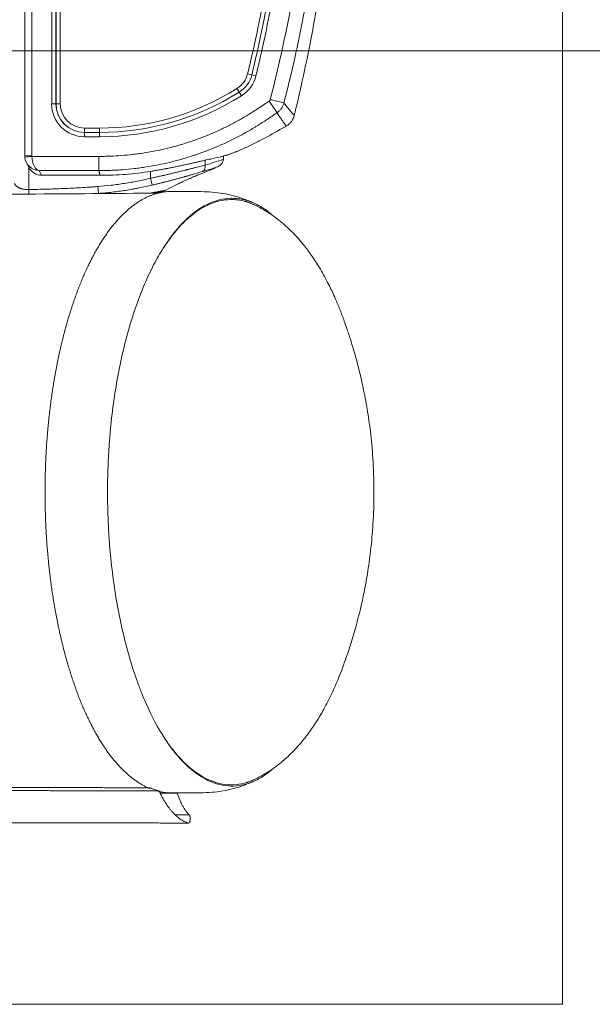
# Model space of a CAD drawing. Header units: millimetres. Extents: x -8 to 594, y 0 to 420.
# Tile 168 of 249: x 287 to 307, y 259 to 294. Entities that reach past the tile are written whole.
import ezdxf

# ---------------------------------------------------------------- set-up
doc = ezdxf.new("R2010")
doc.units = ezdxf.units.MM
doc.layers.add('1', color=7, linetype='Continuous', true_color=0xffffff)
doc.styles.add('Calibri', font='txt')
doc.dimstyles.get("Standard").update_dxf_attribs({"dimtxt": 0.18, "dimasz": 0.18, "dimexe": 0.18, "dimexo": 0.0625, "dimgap": 0.09, "dimtad": 0, "dimtih": 1, "dimtoh": 1, "dimdec": 4, "dimzin": 0, "dimdsep": 46, "dimtxsty": 'Standard', "dimcen": 0.09, "dimadec": 0, "dimazin": 0, "dimtfac": 1, "dimtdec": 4, "dimtofl": 0, "dimtmove": 0, "dimatfit": 3, "dimfxl": 0, "dimtolj": 1, "dimtzin": 0, "dimarcsym": 0})

# ---------------------------------------------------------------- blocks, each defined once
blk = doc.blocks.new('_U9')
at = {"layer": '1', "color": 18, "lineweight": 13}
for p, q in [((283.321, 327.047), (322.594, 327.047)), ((320.594, 327.047), (320.594, 316.693)), ((320.594, 292.749), (320.594, 303.103)), ((283.321, 292.749), (322.594, 292.749))]:
    blk.add_line(p, q, dxfattribs=at)
at = {"layer": '1', "color": 18}
for points in [[(320.594, 327.047), (321.532, 323.547), (319.656, 323.547)], [(320.594, 292.749), (319.656, 296.249), (321.532, 296.249)]]:
    blk.add_solid(points, dxfattribs=at)
at = {"layer": '1', "color": 18, "linetype": 'Continuous', "lineweight": 13, "char_height": 3.5, "attachment_point": 7, "line_spacing_factor": 1.399613, "style": 'Calibri'}
for s, insert in [('\\fCalibri|b0|i0;\\W1.0000;0.7', (317.454, 310.423)), ('\\fCalibri|b0|i0;\\W1.0000;CTRS', (327.605, 310.423)), ('\\fCalibri|b0|i0;\\W1.0000;AFT LIFT POINTS', (317.454, 303.378))]:
    blk.add_mtext(s, dxfattribs=dict(at, insert=insert))

msp = doc.modelspace()

# ---------------------------------------------------------------- linework, layer by layer
at = {"layer": '1', "color": 8, "linetype": 'Continuous', "lineweight": 18}
for p in [(306.399, 360.678), (98.384, 259.306)]:
    msp.add_line(p, (306.399, 259.306), dxfattribs=at)
at = {"layer": '1', "color": 155, "linetype": 'Continuous', "lineweight": 18}
for p, q in [((287.521, 330.727), (287.521, 289.069)), ((289.62, 289.886), (290.143, 289.886)), ((287.521, 289.069), (287.521, 289.069)), ((294.498, 288.943), (294.498, 289.059)), ((287.575, 288.843), (287.666, 288.661)), ((288.115, 288.382), (290.171, 288.382))]:
    msp.add_line(p, q, dxfattribs=at)
at = {"layer": '1', "color": 155, "linetype": 'Continuous', "lineweight": 13}
for p, q in [((287.771, 330.727), (287.771, 289.069)), ((288.469, 290.886), (288.469, 328.91)), ((288.619, 328.91), (288.619, 290.886)), ((288.621, 290.886), (288.621, 328.91)), ((288.771, 328.91), (288.771, 290.886)), ((295.496, 291.91), (295.35, 291.945)), ((295.496, 291.91), (295.642, 291.874)), ((295.055, 291.298), (294.975, 291.425)), ((295.135, 291.171), (295.055, 291.298)), ((288.469, 290.886), (288.619, 290.886)), ((288.619, 290.886), (288.621, 290.886)), ((288.621, 290.886), (288.771, 290.886)), ((296.382, 290.575), (296.104, 290.984)), ((296.625, 290.918), (296.145, 291.041)), ((289.62, 289.736), (289.62, 289.886)), ((289.622, 290.036), (289.622, 289.886)), ((289.622, 290.036), (290.143, 290.036)), ((290.143, 290.036), (290.143, 289.886)), ((290.143, 289.736), (290.143, 289.886)), ((290.143, 289.736), (289.62, 289.736)), ((287.521, 289.069), (287.771, 289.069)), ((287.523, 289.023), (287.772, 289.046)), ((287.772, 289.046), (290.122, 289.046)), ((293.859, 288.91), (293.859, 288.742)), ((287.665, 288.662), (287.665, 287.882)), ((288.032, 288.548), (288.115, 288.382)), ((290.122, 288.548), (288.032, 288.548)), ((291.944, 288.279), (291.944, 288.52)), ((291.944, 288.279), (292.001, 288.038)), ((287.665, 287.882), (287.668, 287.722))]:
    msp.add_line(p, q, dxfattribs=at)
for centre, radius, start, end in [((294.524, 292.145), 0.85, 302.0765, 346.3663), ((294.524, 292.145), 1.15, 302.0765, 346.3663), ((290.143, 299.136), 9.1, 270, 302.0765), ((290.143, 299.136), 9.4, 270, 302.0765)]:
    msp.add_arc(centre, radius, start, end, dxfattribs=at)
at = {"layer": '1', "color": 155, "linetype": 'Continuous', "lineweight": 18}
for centre, radius, start, end in [((294.524, 292.145), 1, 302.0765, 346.3663), ((290.143, 299.136), 9.25, 270, 302.0765)]:
    msp.add_arc(centre, radius, start, end, dxfattribs=at)
at = {"layer": '1', "color": 155, "linetype": 'Continuous', "lineweight": 13}
for centre, major_axis, ratio, start_param, end_param in [((289.62, 290.886), (-1.152, 0), 0.99863, 0, 1.570796), ((289.622, 290.886), (-0.851, 0), 0.99863, 0, 1.570796), ((288.021, 289.068), (0.112, -0.225), 0.995251, 4.247737, 4.338836), ((288.032, 289.046), (0.031, -0.5), 0.518759, 4.680051, 6.163551), ((293.668, 288.742), (-0.069, 0.24), 0.753468, 3.279043, 4.50055)]:
    msp.add_ellipse(centre, major_axis=major_axis, ratio=ratio, start_param=start_param, end_param=end_param, dxfattribs=at)
at = {"layer": '1', "color": 155, "linetype": 'Continuous', "lineweight": 18}
for centre, major_axis, ratio, start_param, end_param in [((289.62, 290.886), (1.002, 0), 0.998219, 3.141593, 4.712389), ((289.622, 290.886), (1.001, 0), 0.99904, 3.141593, 4.712389), ((288.021, 289.068), (0.223, -0.447), 0.999989, 4.247577, 4.338676), ((288.032, 289.046), (0.448, -0.257), 0.952685, 3.729042, 5.212542), ((288.113, 288.884), (0.224, -0.45), 0.995251, 4.712391, 5.822336)]:
    msp.add_ellipse(centre, major_axis=major_axis, ratio=ratio, start_param=start_param, end_param=end_param, dxfattribs=at)
at = {"layer": '1', "color": 155, "linetype": 'Continuous', "lineweight": 13}
for points, knots in [([(295.35, 291.945), (295.402, 292.159), (295.503, 292.589), (295.598, 293.019), (295.737, 293.666), (295.823, 294.099), (295.924, 294.641), (295.944, 294.75), (295.983, 294.967), (296.04, 295.293), (296.094, 295.619), (296.197, 296.273), (296.26, 296.709), (296.324, 297.201), (296.331, 297.256), (296.345, 297.365), (296.365, 297.53), (296.411, 297.913), (296.495, 298.68), (296.554, 299.338), (296.62, 300.217), (296.647, 300.656), (296.679, 301.317), (296.697, 301.757), (296.71, 302.198), (296.714, 302.419)], [0, 0, 0, 0, 0.0625, 0.125, 0.125, 0.25, 0.25, 0.28125, 0.28125, 0.3125, 0.375, 0.375, 0.5, 0.5, 0.515625, 0.515625, 0.53125, 0.5625, 0.625, 0.75, 0.75, 0.875, 0.875, 0.9375, 1, 1, 1, 1]), ([(297.014, 302.412), (297.01, 302.19), (296.997, 301.747), (296.979, 301.303), (296.947, 300.638), (296.919, 300.196), (296.869, 299.531), (296.851, 299.31), (296.812, 298.868), (296.748, 298.206), (296.671, 297.544), (296.606, 297.049), (296.599, 296.994), (296.584, 296.884), (296.562, 296.719), (296.508, 296.335), (296.458, 296.006), (296.355, 295.349), (296.28, 294.912), (296.118, 294.04), (296.031, 293.605), (295.891, 292.955), (295.796, 292.522), (295.694, 292.09), (295.642, 291.874)], [0, 0, 0, 0, 0.0625, 0.125, 0.125, 0.25, 0.25, 0.3125, 0.3125, 0.375, 0.5, 0.5, 0.515625, 0.515625, 0.53125, 0.5625, 0.625, 0.625, 0.75, 0.75, 0.875, 0.875, 0.9375, 1, 1, 1, 1]), ([(296.145, 291.041), (296.265, 291.507), (296.377, 291.974), (296.589, 292.909), (296.688, 293.377), (296.873, 294.316), (296.958, 294.786), (297.116, 295.729), (297.187, 296.201), (297.317, 297.148), (297.375, 297.622), (297.478, 298.572), (297.523, 299.048), (297.598, 300.002), (297.629, 300.48), (297.677, 301.437), (297.694, 301.917), (297.704, 302.398)], [0, 0, 0, 0, 0.125, 0.125, 0.25, 0.25, 0.375, 0.375, 0.5, 0.5, 0.625, 0.625, 0.75, 0.75, 0.875, 0.875, 1, 1, 1, 1]), ([(298.202, 302.387), (298.197, 302.145), (298.19, 301.904), (298.179, 301.601), (298.177, 301.541), (298.172, 301.42), (298.169, 301.359), (298.162, 301.178), (298.156, 301.057), (298.126, 300.453), (298.095, 299.971), (298.019, 299.007), (297.974, 298.525), (297.908, 297.924), (297.888, 297.744), (297.867, 297.563), (297.853, 297.443), (297.846, 297.383), (297.809, 297.083), (297.778, 296.843), (297.679, 296.125), (297.606, 295.647), (297.447, 294.694), (297.36, 294.219), (297.174, 293.271), (297.074, 292.799), (296.86, 291.856), (296.746, 291.386), (296.625, 290.918)], [0, 0, 0, 0, 0.0625, 0.0625, 0.078125, 0.078125, 0.09375, 0.09375, 0.125, 0.125, 0.25, 0.25, 0.375, 0.375, 0.40625, 0.421875, 0.421875, 0.4375, 0.4375, 0.5, 0.5, 0.625, 0.625, 0.75, 0.75, 0.875, 0.875, 1, 1, 1, 1]), ([(290.122, 289.046), (290.126, 289.046), (290.13, 289.046), (290.138, 289.046), (290.142, 289.046), (290.155, 289.046), (290.163, 289.046), (290.188, 289.046), (290.205, 289.046), (290.255, 289.046), (290.288, 289.046), (290.388, 289.048), (290.455, 289.05), (290.654, 289.057), (290.787, 289.064), (291.053, 289.084), (291.185, 289.097), (291.384, 289.12), (291.45, 289.128), (291.582, 289.146), (291.648, 289.156), (291.845, 289.187), (292.108, 289.233), (292.368, 289.29), (292.562, 289.337), (292.627, 289.353), (292.708, 289.374), (292.724, 289.378), (292.756, 289.387), (292.772, 289.391), (292.82, 289.404), (292.853, 289.413), (293.013, 289.458), (293.268, 289.536), (293.644, 289.667), (293.892, 289.765), (294.046, 289.829), (294.092, 289.848), (294.138, 289.868), (294.168, 289.881), (294.184, 289.888), (294.26, 289.921), (294.321, 289.949), (294.502, 290.033), (294.621, 290.092), (294.858, 290.213), (294.975, 290.276), (295.149, 290.375), (295.207, 290.408), (295.293, 290.459), (295.321, 290.476), (295.379, 290.511), (295.407, 290.528), (295.549, 290.616), (295.661, 290.688), (295.883, 290.834), (295.994, 290.909), (296.104, 290.984)], [0, 0, 0, 0, 0.001953, 0.001953, 0.003906, 0.003906, 0.007813, 0.007813, 0.015625, 0.015625, 0.03125, 0.03125, 0.0625, 0.0625, 0.125, 0.125, 0.1875, 0.1875, 0.21875, 0.21875, 0.25, 0.25, 0.3125, 0.375, 0.375, 0.40625, 0.40625, 0.414062, 0.414062, 0.421875, 0.421875, 0.4375, 0.4375, 0.5, 0.5625, 0.625, 0.625, 0.640625, 0.648438, 0.648438, 0.65625, 0.65625, 0.6875, 0.6875, 0.75, 0.75, 0.8125, 0.8125, 0.84375, 0.84375, 0.859375, 0.859375, 0.875, 0.875, 0.9375, 0.9375, 1, 1, 1, 1]), ([(296.104, 290.984), (296.109, 290.987), (296.119, 290.995), (296.126, 291.004), (296.133, 291.014), (296.136, 291.019), (296.141, 291.03), (296.143, 291.035), (296.145, 291.041)], [0, 0, 0, 0, 0.25, 0.5, 0.5, 0.75, 0.75, 1, 1, 1, 1]), ([(296.625, 290.918), (296.621, 290.9), (296.615, 290.883), (296.603, 290.85), (296.589, 290.817), (296.573, 290.785), (296.559, 290.762), (296.554, 290.755), (296.547, 290.743), (296.545, 290.739), (296.539, 290.732), (296.537, 290.728), (296.524, 290.71), (296.513, 290.696), (296.489, 290.669), (296.465, 290.643), (296.439, 290.619), (296.411, 290.596), (296.396, 290.585), (296.382, 290.575)], [0, 0, 0, 0, 0.125, 0.125, 0.25, 0.375, 0.375, 0.4375, 0.4375, 0.46875, 0.46875, 0.5, 0.5, 0.625, 0.625, 0.75, 0.875, 0.875, 1, 1, 1, 1]), ([(296.625, 290.918), (296.654, 290.879), (296.684, 290.841), (296.743, 290.766), (296.773, 290.73), (296.833, 290.658), (296.863, 290.623), (296.924, 290.553), (296.955, 290.519), (296.985, 290.485)], [0, 0, 0, 0, 0.25, 0.25, 0.5, 0.5, 0.75, 0.75, 1, 1, 1, 1]), ([(296.382, 290.575), (296.266, 290.497), (296.151, 290.419), (295.918, 290.265), (295.801, 290.19), (295.653, 290.098), (295.623, 290.08), (295.563, 290.044), (295.533, 290.026), (295.443, 289.973), (295.383, 289.938), (295.201, 289.835), (295.079, 289.769), (294.893, 289.673), (294.83, 289.642), (294.736, 289.596), (294.705, 289.581), (294.642, 289.551), (294.547, 289.507), (294.452, 289.464), (294.356, 289.421), (294.324, 289.408), (294.26, 289.38), (294.228, 289.367), (294.067, 289.3), (293.938, 289.249), (293.742, 289.176), (293.676, 289.153), (293.578, 289.118), (293.545, 289.107), (293.479, 289.085), (293.445, 289.074), (293.28, 289.02), (293.146, 288.979), (292.979, 288.932), (292.945, 288.923), (292.878, 288.904), (292.844, 288.895), (292.743, 288.869), (292.675, 288.852), (292.472, 288.803), (292.199, 288.744), (291.925, 288.695), (291.753, 288.668), (291.719, 288.663), (291.65, 288.653), (291.615, 288.648), (291.512, 288.634), (291.442, 288.625), (291.235, 288.601), (291.096, 288.588), (290.888, 288.572), (290.818, 288.568), (290.714, 288.562), (290.679, 288.56), (290.609, 288.557), (290.575, 288.556), (290.47, 288.552), (290.4, 288.55), (290.296, 288.548), (290.261, 288.548), (290.209, 288.548), (290.191, 288.548), (290.169, 288.548), (290.165, 288.548), (290.156, 288.548), (290.152, 288.548), (290.145, 288.548), (290.143, 288.548), (290.139, 288.548), (290.132, 288.548), (290.126, 288.548), (290.122, 288.548)], [0, 0, 0, 0, 0.0625, 0.0625, 0.125, 0.125, 0.140625, 0.140625, 0.15625, 0.15625, 0.1875, 0.1875, 0.25, 0.25, 0.28125, 0.28125, 0.296875, 0.296875, 0.3125, 0.34375, 0.34375, 0.359375, 0.359375, 0.375, 0.375, 0.4375, 0.4375, 0.46875, 0.46875, 0.484375, 0.484375, 0.5, 0.5, 0.5625, 0.5625, 0.578125, 0.578125, 0.59375, 0.59375, 0.625, 0.625, 0.6875, 0.75, 0.75, 0.765625, 0.765625, 0.78125, 0.78125, 0.8125, 0.8125, 0.875, 0.875, 0.90625, 0.90625, 0.921875, 0.921875, 0.9375, 0.9375, 0.96875, 0.96875, 0.984375, 0.984375, 0.992188, 0.992188, 0.994141, 0.994141, 0.996094, 0.996094, 0.99707, 0.99707, 0.998047, 1, 1, 1, 1]), ([(296.706, 290.112), (296.678, 290.148), (296.65, 290.185), (296.595, 290.259), (296.568, 290.297), (296.514, 290.374), (296.487, 290.413), (296.434, 290.493), (296.408, 290.534), (296.382, 290.575)], [0, 0, 0, 0, 0.25, 0.25, 0.5, 0.5, 0.75, 0.75, 1, 1, 1, 1]), ([(290.122, 288.548), (290.122, 288.559), (290.122, 288.617), (290.122, 288.799), (290.122, 288.922), (290.122, 289.046)], [0, 0, 0, 0, 0.5, 0.5, 1, 1, 1, 1]), ([(291.944, 288.279), (291.99, 288.289), (292.081, 288.308), (292.218, 288.338), (292.308, 288.358), (292.364, 288.371), (292.381, 288.375), (292.398, 288.378), (292.409, 288.381), (292.415, 288.382), (292.443, 288.389), (292.465, 288.394), (292.532, 288.409), (292.62, 288.429), (292.749, 288.46), (292.876, 288.491), (292.959, 288.511), (293.041, 288.531), (293.081, 288.541), (293.141, 288.557), (293.161, 288.562), (293.186, 288.568), (293.191, 288.569), (293.201, 288.572), (293.206, 288.573), (293.221, 288.577), (293.23, 288.579), (293.279, 288.592), (293.356, 288.611), (293.466, 288.64), (293.571, 288.667), (293.639, 288.685), (293.704, 288.702), (293.736, 288.711), (293.799, 288.727), (293.83, 288.735), (293.859, 288.742)], [0, 0, 0, 0, 0.0625, 0.125, 0.1875, 0.1875, 0.203125, 0.210938, 0.210938, 0.21875, 0.21875, 0.25, 0.25, 0.3125, 0.375, 0.4375, 0.5, 0.5, 0.5625, 0.5625, 0.59375, 0.59375, 0.601562, 0.601562, 0.609375, 0.609375, 0.625, 0.625, 0.6875, 0.75, 0.8125, 0.875, 0.875, 0.9375, 0.9375, 1, 1, 1, 1]), ([(293.859, 288.742), (293.966, 288.773), (294.073, 288.805), (294.286, 288.872), (294.392, 288.907), (294.498, 288.943)], [0, 0, 0, 0, 0.5, 0.5, 1, 1, 1, 1]), ([(293.761, 288.511), (293.733, 288.504), (293.705, 288.495), (293.647, 288.479), (293.617, 288.47), (293.557, 288.452), (293.494, 288.434), (293.397, 288.406), (293.296, 288.376), (293.225, 288.356), (293.18, 288.343), (293.171, 288.341), (293.153, 288.336), (293.144, 288.333), (293.117, 288.325), (293.099, 288.32), (293.043, 288.305), (293.006, 288.294), (292.931, 288.274), (292.855, 288.253), (292.739, 288.222), (292.62, 288.191), (292.539, 288.17), (292.478, 288.154), (292.458, 288.149), (292.432, 288.143), (292.427, 288.141), (292.417, 288.139), (292.402, 288.135), (292.386, 288.131), (292.335, 288.118), (292.252, 288.098), (292.127, 288.068), (292.043, 288.048), (292.001, 288.038)], [0, 0, 0, 0, 0.0625, 0.0625, 0.125, 0.125, 0.1875, 0.25, 0.3125, 0.375, 0.375, 0.390625, 0.390625, 0.40625, 0.40625, 0.4375, 0.4375, 0.5, 0.5, 0.5625, 0.625, 0.6875, 0.75, 0.75, 0.78125, 0.78125, 0.789063, 0.789063, 0.796875, 0.8125, 0.8125, 0.875, 0.9375, 1, 1, 1, 1]), ([(294.282, 288.673), (294.195, 288.645), (294.108, 288.617), (293.935, 288.563), (293.848, 288.536), (293.761, 288.511)], [0, 0, 0, 0, 0.5, 0.5, 1, 1, 1, 1]), ([(287.168, 288.09), (287.17, 288.083), (287.175, 288.07), (287.182, 288.056), (287.19, 288.042), (287.195, 288.036), (287.203, 288.026), (287.205, 288.023), (287.211, 288.016), (287.215, 288.013), (287.224, 288.003), (287.231, 287.997), (287.247, 287.985), (287.255, 287.979), (287.273, 287.968), (287.282, 287.962), (287.293, 287.956), (287.295, 287.956), (287.297, 287.954), (287.301, 287.952), (287.31, 287.948), (287.318, 287.944), (287.335, 287.937), (287.346, 287.932), (287.37, 287.923), (287.383, 287.919), (287.402, 287.913), (287.409, 287.911), (287.419, 287.909), (287.422, 287.908), (287.429, 287.906), (287.433, 287.905), (287.45, 287.901), (287.479, 287.895), (287.508, 287.891), (287.538, 287.887), (287.554, 287.886), (287.573, 287.884), (287.579, 287.884), (287.585, 287.883), (287.589, 287.883), (287.591, 287.883), (287.601, 287.883), (287.609, 287.882), (287.633, 287.882), (287.649, 287.882), (287.665, 287.882)], [0, 0, 0, 0, 0.0625, 0.125, 0.125, 0.1875, 0.1875, 0.21875, 0.21875, 0.25, 0.25, 0.3125, 0.3125, 0.375, 0.375, 0.4375, 0.4375, 0.445312, 0.445312, 0.453125, 0.46875, 0.5, 0.5, 0.5625, 0.5625, 0.625, 0.625, 0.65625, 0.65625, 0.671875, 0.671875, 0.6875, 0.6875, 0.75, 0.8125, 0.8125, 0.875, 0.875, 0.890625, 0.898437, 0.898437, 0.90625, 0.90625, 0.9375, 0.9375, 1, 1, 1, 1]), ([(290.091, 287.987), (290.247, 287.999), (290.403, 288.015), (290.714, 288.052), (291.024, 288.094), (291.332, 288.149), (291.639, 288.209), (291.792, 288.243), (291.944, 288.279)], [0, 0, 0, 0, 0.25, 0.25, 0.5, 0.75, 0.75, 1, 1, 1, 1]), ([(292.001, 288.038), (291.846, 288.001), (291.69, 287.967), (291.513, 287.933), (291.494, 287.929), (291.454, 287.922), (291.395, 287.911), (291.258, 287.886), (291.14, 287.866), (290.903, 287.83), (290.587, 287.787), (290.269, 287.757), (290.11, 287.745)], [0, 0, 0, 0, 0.25, 0.25, 0.28125, 0.28125, 0.3125, 0.375, 0.5, 0.5, 0.75, 1, 1, 1, 1]), ([(287.665, 287.882), (287.867, 287.885), (288.07, 287.89), (288.373, 287.898), (288.474, 287.901), (288.677, 287.908), (288.778, 287.912), (289.081, 287.924), (289.283, 287.934), (289.586, 287.952), (289.687, 287.958), (289.838, 287.969), (289.889, 287.972), (289.965, 287.978), (289.99, 287.98), (290.04, 287.983), (290.066, 287.985), (290.091, 287.987)], [0, 0, 0, 0, 0.25, 0.25, 0.375, 0.375, 0.5, 0.5, 0.75, 0.75, 0.875, 0.875, 0.9375, 0.9375, 0.96875, 0.96875, 1, 1, 1, 1]), ([(290.091, 287.987), (290.095, 287.932), (290.1, 287.876), (290.106, 287.789), (290.109, 287.758), (290.11, 287.745)], [0, 0, 0, 0, 0.5, 0.5, 1, 1, 1, 1]), ([(291.883, 287.754), (291.894, 287.757), (291.905, 287.758), (291.954, 287.767), (291.989, 287.773), (292.057, 287.784), (292.09, 287.79), (292.152, 287.8), (292.183, 287.805), (292.227, 287.812), (292.241, 287.815), (292.269, 287.82), (292.283, 287.822), (292.304, 287.825), (292.311, 287.826), (292.325, 287.829), (292.331, 287.83), (292.352, 287.833), (292.365, 287.835), (292.404, 287.842), (292.43, 287.846), (292.455, 287.85)], [0, 0, 0, 0, 0.047506, 0.047506, 0.206255, 0.206255, 0.365004, 0.365004, 0.523753, 0.523753, 0.603127, 0.603127, 0.682502, 0.682502, 0.722189, 0.722189, 0.761876, 0.761876, 0.841251, 0.841251, 1, 1, 1, 1]), ([(292.393, 287.811), (292.37, 287.808), (292.347, 287.804), (292.31, 287.799), (292.298, 287.798), (292.279, 287.795), (292.273, 287.794), (292.26, 287.792), (292.254, 287.791), (292.234, 287.789), (292.221, 287.787), (292.195, 287.783), (292.181, 287.781), (292.14, 287.775), (292.112, 287.771), (292.057, 287.763), (292.031, 287.759), (292.003, 287.755)], [0, 0, 0, 0, 0.205444, 0.205444, 0.308166, 0.308166, 0.359527, 0.359527, 0.410889, 0.410889, 0.513611, 0.513611, 0.616333, 0.616333, 0.821777, 0.821777, 1, 1, 1, 1])]:
    msp.add_open_spline(points, degree=3, knots=knots, dxfattribs=at)
at = {"layer": '1', "color": 155, "linetype": 'Continuous', "lineweight": 18}
for points, degree, knots in [([(295.496, 291.91), (295.548, 292.125), (295.649, 292.555), (295.745, 292.987), (295.884, 293.635), (295.97, 294.069), (296.132, 294.938), (296.207, 295.373), (296.31, 296.029), (296.36, 296.356), (296.414, 296.74), (296.436, 296.904), (296.45, 297.014), (296.458, 297.069), (296.522, 297.562), (296.573, 298.002), (296.641, 298.662), (296.662, 298.882), (296.702, 299.323), (296.72, 299.543), (296.77, 300.205), (296.797, 300.647), (296.829, 301.31), (296.847, 301.752), (296.86, 302.194), (296.864, 302.416)], 3, [0, 0, 0, 0, 0.0625, 0.125, 0.125, 0.25, 0.25, 0.375, 0.375, 0.4375, 0.46875, 0.484375, 0.484375, 0.5, 0.5, 0.625, 0.625, 0.6875, 0.6875, 0.75, 0.75, 0.875, 0.875, 0.9375, 1, 1, 1, 1]), ([(297.064, 290.808), (297.177, 291.283), (297.284, 291.758), (297.485, 292.712), (297.579, 293.19), (297.755, 294.148), (297.836, 294.629), (297.949, 295.351), (297.985, 295.592), (298.036, 295.954), (298.061, 296.135), (298.086, 296.316), (298.102, 296.437), (298.109, 296.498), (298.179, 297.042), (298.235, 297.526), (298.334, 298.496), (298.376, 298.981), (298.449, 299.953), (298.508, 300.925), (298.542, 301.9), (298.552, 302.387)], 3, [0, 0, 0, 0, 0.125, 0.125, 0.25, 0.25, 0.375, 0.375, 0.4375, 0.4375, 0.46875, 0.484375, 0.484375, 0.5, 0.5, 0.625, 0.625, 0.75, 0.75, 0.875, 1, 1, 1, 1]), ([(297.064, 290.808), (297.051, 290.754), (297.038, 290.701), (297.012, 290.593), (296.999, 290.539), (296.985, 290.485)], 3, [0, 0, 0, 0, 0.5, 0.5, 1, 1, 1, 1]), ([(296.706, 290.112), (296.724, 290.122), (296.74, 290.133), (296.773, 290.157), (296.788, 290.169), (296.818, 290.195), (296.832, 290.209), (296.849, 290.228), (296.852, 290.231), (296.859, 290.239), (296.862, 290.243), (296.872, 290.254), (296.878, 290.262), (296.896, 290.286), (296.918, 290.319), (296.937, 290.354), (296.949, 290.381), (296.953, 290.39), (296.958, 290.402), (296.959, 290.404), (296.961, 290.409), (296.964, 290.416), (296.966, 290.423), (296.975, 290.447), (296.981, 290.466), (296.985, 290.485)], 3, [0, 0, 0, 0, 0.125, 0.125, 0.25, 0.25, 0.375, 0.375, 0.40625, 0.40625, 0.4375, 0.4375, 0.5, 0.5, 0.625, 0.75, 0.75, 0.8125, 0.8125, 0.828125, 0.828125, 0.84375, 0.875, 0.875, 1, 1, 1, 1]), ([(295.249, 289.341), (295.312, 289.369), (295.374, 289.398), (295.498, 289.458), (295.56, 289.488), (295.683, 289.549), (295.744, 289.58), (295.836, 289.627), (295.866, 289.643), (295.927, 289.675), (295.957, 289.691), (296.018, 289.724), (296.048, 289.74), (296.109, 289.773), (296.139, 289.79), (296.229, 289.839), (296.289, 289.873), (296.468, 289.975), (296.587, 290.043), (296.706, 290.112)], 3, [0, 0, 0, 0, 0.125, 0.125, 0.25, 0.25, 0.375, 0.375, 0.4375, 0.4375, 0.5, 0.5, 0.5625, 0.5625, 0.625, 0.625, 0.75, 0.75, 1, 1, 1, 1]), ([(294.395, 289.03), (294.407, 289.033), (294.42, 289.036), (294.446, 289.042), (294.459, 289.046), (294.5, 289.057), (294.528, 289.065), (294.572, 289.078), (294.587, 289.083), (294.61, 289.09), (294.622, 289.093), (294.634, 289.097), (294.641, 289.1), (294.645, 289.101), (294.665, 289.107), (294.681, 289.113), (294.714, 289.124), (294.73, 289.129), (294.78, 289.147), (294.813, 289.159), (294.864, 289.178), (294.881, 289.185), (294.907, 289.195), (294.92, 289.2), (294.934, 289.205), (294.942, 289.208), (294.947, 289.21), (294.986, 289.226), (295.021, 289.24), (295.091, 289.27), (295.126, 289.285), (295.161, 289.301)], 3, [0, 0, 0, 0, 0.0625, 0.0625, 0.125, 0.125, 0.25, 0.25, 0.3125, 0.3125, 0.34375, 0.359375, 0.359375, 0.375, 0.375, 0.4375, 0.4375, 0.5, 0.5, 0.625, 0.625, 0.6875, 0.6875, 0.71875, 0.734375, 0.734375, 0.75, 0.75, 0.875, 0.875, 1, 1, 1, 1]), ([(294.051, 288.952), (294.018, 288.946), (293.985, 288.938), (293.916, 288.923), (293.881, 288.915), (293.808, 288.899), (293.735, 288.882), (293.619, 288.856), (293.538, 288.837), (293.456, 288.819), (293.414, 288.809), (293.36, 288.797), (293.349, 288.795), (293.328, 288.79), (293.295, 288.782), (293.262, 288.775), (293.196, 288.76), (293.152, 288.751), (293.062, 288.731), (293.016, 288.721), (292.924, 288.702), (292.831, 288.682), (292.736, 288.663), (292.64, 288.644), (292.592, 288.634), (292.531, 288.623), (292.512, 288.619), (292.494, 288.616), (292.482, 288.613), (292.475, 288.612), (292.444, 288.606), (292.42, 288.602), (292.345, 288.588), (292.246, 288.57), (292.096, 288.544), (291.995, 288.528), (291.944, 288.52)], 3, [0, 0, 0, 0, 0.0625, 0.0625, 0.125, 0.125, 0.1875, 0.25, 0.3125, 0.3125, 0.375, 0.375, 0.390625, 0.390625, 0.40625, 0.4375, 0.4375, 0.5, 0.5, 0.5625, 0.5625, 0.625, 0.6875, 0.6875, 0.75, 0.75, 0.765625, 0.773438, 0.773438, 0.78125, 0.78125, 0.8125, 0.8125, 0.875, 0.9375, 1, 1, 1, 1]), ([(294.282, 288.673), (294.295, 288.679), (294.32, 288.691), (294.354, 288.713), (294.384, 288.734), (294.408, 288.756), (294.438, 288.787), (294.469, 288.83), (294.493, 288.887), (294.497, 288.925), (294.498, 288.943)], 3, [0, 0, 0, 0, 0.120342, 0.230411, 0.330267, 0.419984, 0.499658, 0.685821, 0.851484, 1, 1, 1, 1]), ([(291.944, 288.52), (291.797, 288.497), (291.65, 288.476), (291.356, 288.441), (291.208, 288.427), (290.913, 288.404), (290.765, 288.395), (290.542, 288.387), (290.468, 288.385), (290.357, 288.383), (290.32, 288.383), (290.264, 288.382), (290.245, 288.382), (290.218, 288.382), (290.208, 288.382), (290.19, 288.382), (290.18, 288.382), (290.171, 288.382)], 3, [0, 0, 0, 0, 0.25, 0.25, 0.5, 0.5, 0.75, 0.75, 0.875, 0.875, 0.9375, 0.9375, 0.96875, 0.96875, 0.984375, 0.984375, 1, 1, 1, 1]), ([(293.52, 288.358), (293.533, 288.364), (293.559, 288.375), (293.585, 288.386), (293.598, 288.392)], 3, [0, 0, 0, 0, 0.498039, 1, 1, 1, 1]), ([(293.598, 288.392), (293.713, 288.437), (293.943, 288.528), (294.169, 288.625), (294.282, 288.673)], 3, [0, 0, 0, 0, 0.502737, 1, 1, 1, 1]), ([(292.798, 288.024), (292.814, 288.032), (292.853, 288.052), (292.893, 288.072), (292.917, 288.084)], 3, [0, 0, 0, 0, 0.400002, 1, 1, 1, 1]), ([(292.917, 288.084), (292.926, 288.089), (292.942, 288.097), (292.96, 288.106), (292.968, 288.11)], 3, [0, 0, 0, 0, 0.525974, 1, 1, 1, 1]), ([(292.968, 288.11), (292.985, 288.118), (293.019, 288.134), (293.075, 288.161), (293.144, 288.193), (293.228, 288.23), (293.296, 288.26), (293.33, 288.275)], 3, [0, 0, 0, 0, 0.163809, 0.330178, 0.49963, 0.74933, 1, 1, 1, 1]), ([(293.33, 288.275), (293.359, 288.288), (293.418, 288.314), (293.48, 288.341), (293.511, 288.354)], 3, [0, 0, 0, 0, 0.501463, 1, 1, 1, 1]), ([(292.211, 287.756), (290.679, 287.744), (287.734, 287.724), (284.789, 287.705), (283.375, 287.696)], 3, [0, 0, 0, 0, 0.520192, 1, 1, 1, 1]), ([(288.235, 277.269), (288.235, 277.314), (288.235, 277.359), (288.235, 277.449), (288.236, 277.494), (288.237, 277.629), (288.239, 277.719), (288.243, 277.899), (288.245, 277.989), (288.251, 278.169), (288.258, 278.348), (288.267, 278.527), (288.273, 278.639), (288.274, 278.661), (288.276, 278.706), (288.278, 278.728), (288.282, 278.795), (288.285, 278.839), (288.293, 278.973), (288.3, 279.061), (288.31, 279.194), (288.313, 279.238), (288.321, 279.327), (288.324, 279.371), (288.332, 279.459), (288.336, 279.503), (288.344, 279.59), (288.348, 279.634), (288.361, 279.765), (288.38, 279.939), (288.4, 280.112), (288.413, 280.22), (288.416, 280.241), (288.421, 280.284), (288.424, 280.306), (288.432, 280.37), (288.437, 280.413), (288.455, 280.541), (288.466, 280.626), (288.485, 280.752), (288.491, 280.795), (288.504, 280.879), (288.51, 280.921), (288.524, 281.004), (288.53, 281.046), (288.544, 281.129), (288.551, 281.171), (288.572, 281.295), (288.586, 281.377), (288.616, 281.541), (288.632, 281.622), (288.651, 281.723), (288.655, 281.743), (288.663, 281.783), (288.667, 281.803), (288.679, 281.863), (288.704, 281.983), (288.729, 282.101), (288.755, 282.219), (288.764, 282.258), (288.782, 282.336), (288.791, 282.375), (288.809, 282.452), (288.818, 282.491), (288.837, 282.567), (288.846, 282.605), (288.875, 282.72), (288.913, 282.87), (288.953, 283.018), (288.984, 283.128), (288.994, 283.165), (289.015, 283.238), (289.026, 283.274), (289.057, 283.382), (289.079, 283.453), (289.112, 283.559), (289.123, 283.594), (289.145, 283.664), (289.156, 283.699), (289.179, 283.768), (289.19, 283.802), (289.213, 283.871), (289.224, 283.905), (289.259, 284.006), (289.306, 284.14), (289.354, 284.271), (289.391, 284.368), (289.403, 284.4), (289.428, 284.464), (289.466, 284.559), (289.504, 284.652), (289.542, 284.744), (289.555, 284.775), (289.581, 284.835), (289.594, 284.865), (289.62, 284.925), (289.633, 284.955), (289.66, 285.014), (289.673, 285.043), (289.713, 285.13), (289.768, 285.244), (289.823, 285.355), (289.864, 285.437), (289.878, 285.464), (289.907, 285.518), (289.949, 285.598), (289.992, 285.676), (290.035, 285.753), (290.049, 285.778), (290.071, 285.816), (290.078, 285.828), (290.093, 285.853), (290.1, 285.865), (290.166, 285.976), (290.226, 286.071), (290.316, 286.209), (290.346, 286.253), (290.392, 286.319), (290.407, 286.341), (290.438, 286.384), (290.484, 286.447), (290.531, 286.509), (290.578, 286.569), (290.594, 286.589), (290.625, 286.628), (290.641, 286.648), (290.688, 286.705), (290.72, 286.743), (290.784, 286.815), (290.816, 286.851), (290.881, 286.92), (290.913, 286.953), (290.962, 287.002), (290.979, 287.018), (291.011, 287.05), (291.028, 287.066), (291.077, 287.112), (291.11, 287.141), (291.16, 287.185), (291.176, 287.199), (291.21, 287.227), (291.226, 287.24), (291.276, 287.281), (291.31, 287.307), (291.36, 287.344), (291.377, 287.356), (291.411, 287.38), (291.428, 287.392), (291.479, 287.427), (291.512, 287.449), (291.564, 287.48), (291.581, 287.491), (291.615, 287.511), (291.666, 287.54), (291.717, 287.568), (291.769, 287.594), (291.786, 287.602), (291.821, 287.618), (291.838, 287.626), (291.89, 287.649), (291.924, 287.664), (291.976, 287.684), (291.993, 287.69), (292.028, 287.703), (292.046, 287.709), (292.098, 287.726), (292.133, 287.736), (292.185, 287.751), (292.202, 287.755), (292.237, 287.764), (292.29, 287.776), (292.342, 287.786), (292.394, 287.795), (292.412, 287.797), (292.447, 287.802), (292.5, 287.808), (292.552, 287.813), (292.605, 287.815), (292.622, 287.816), (292.657, 287.817), (292.675, 287.817), (292.697, 287.817), (292.703, 287.817), (292.708, 287.817)], 3, [0, 0, 0, 0, 0.007795, 0.007795, 0.01559, 0.01559, 0.03118, 0.03118, 0.04677, 0.04677, 0.06236, 0.07795, 0.07795, 0.081847, 0.081847, 0.085745, 0.085745, 0.09354, 0.09354, 0.109129, 0.109129, 0.116924, 0.116924, 0.124719, 0.124719, 0.132514, 0.132514, 0.140309, 0.140309, 0.155899, 0.171489, 0.171489, 0.175387, 0.175387, 0.179284, 0.179284, 0.187079, 0.187079, 0.202669, 0.202669, 0.210464, 0.210464, 0.218259, 0.218259, 0.226054, 0.226054, 0.233849, 0.233849, 0.249439, 0.249439, 0.265029, 0.265029, 0.268926, 0.268926, 0.272824, 0.272824, 0.280619, 0.296209, 0.296209, 0.304003, 0.304003, 0.311798, 0.311798, 0.319593, 0.319593, 0.327388, 0.327388, 0.342978, 0.358568, 0.358568, 0.366363, 0.366363, 0.374158, 0.374158, 0.389748, 0.389748, 0.397543, 0.397543, 0.405338, 0.405338, 0.413133, 0.413133, 0.420928, 0.420928, 0.436518, 0.452108, 0.452108, 0.459903, 0.459903, 0.467698, 0.483288, 0.483288, 0.491083, 0.491083, 0.498878, 0.498878, 0.506672, 0.506672, 0.514467, 0.514467, 0.530057, 0.545647, 0.545647, 0.553442, 0.553442, 0.561237, 0.576827, 0.576827, 0.584622, 0.584622, 0.58852, 0.58852, 0.592417, 0.592417, 0.623597, 0.623597, 0.639187, 0.639187, 0.646982, 0.646982, 0.654777, 0.670367, 0.670367, 0.678162, 0.678162, 0.685957, 0.685957, 0.701547, 0.701547, 0.717136, 0.717136, 0.732726, 0.732726, 0.740521, 0.740521, 0.748316, 0.748316, 0.763906, 0.763906, 0.771701, 0.771701, 0.779496, 0.779496, 0.795086, 0.795086, 0.802881, 0.802881, 0.810676, 0.810676, 0.826266, 0.826266, 0.834061, 0.834061, 0.841856, 0.857446, 0.857446, 0.865241, 0.865241, 0.873036, 0.873036, 0.888626, 0.888626, 0.896421, 0.896421, 0.904216, 0.904216, 0.919805, 0.919805, 0.9276, 0.9276, 0.935395, 0.950985, 0.950985, 0.95878, 0.95878, 0.966575, 0.982165, 0.982165, 0.98996, 0.98996, 0.997755, 0.997755, 1, 1, 1, 1]), ([(295.311, 287.517), (295.194, 287.562), (294.84, 287.679), (294.215, 287.806), (293.461, 287.811), (292.949, 287.818), (292.708, 287.817)], 3, [0, 0, 0, 0, 0.159288, 0.465681, 0.756024, 1, 1, 1, 1]), ([(296.178, 287.022), (296.176, 287.024), (296.174, 287.026), (296.106, 287.081), (296.041, 287.131), (295.843, 287.267), (295.71, 287.342), (295.443, 287.462), (295.308, 287.506), (295.104, 287.55), (295.036, 287.56), (294.899, 287.573), (294.83, 287.576), (294.488, 287.569), (294.217, 287.501), (293.817, 287.309), (293.685, 287.23), (293.487, 287.088), (293.422, 287.037), (293.291, 286.927), (293.227, 286.868), (292.908, 286.559), (292.664, 286.256), (292.315, 285.718), (292.201, 285.525), (292.035, 285.213), (291.981, 285.105), (291.874, 284.885), (291.822, 284.771), (291.568, 284.192), (291.383, 283.683), (291.136, 282.851), (291.059, 282.561), (290.915, 281.959), (290.85, 281.65), (290.675, 280.706), (290.585, 280.05), (290.508, 279.195), (290.494, 279.022), (290.471, 278.674), (290.461, 278.5), (290.438, 277.977), (290.43, 277.629), (290.429, 276.932), (290.437, 276.584), (290.46, 276.061), (290.469, 275.887), (290.492, 275.539), (290.506, 275.366), (290.582, 274.509), (290.672, 273.85), (290.848, 272.898), (290.914, 272.586), (291.056, 271.986), (291.133, 271.697), (291.298, 271.14), (291.386, 270.873), (291.525, 270.487), (291.573, 270.361), (291.671, 270.115), (291.722, 269.994), (291.978, 269.411), (292.197, 268.999), (292.548, 268.459), (292.668, 268.292), (292.916, 267.985), (293.042, 267.847), (293.424, 267.477), (293.685, 267.289), (294.02, 267.128), (294.088, 267.1), (294.224, 267.051), (294.292, 267.03), (294.497, 266.98), (294.632, 266.962), (295.04, 266.955), (295.31, 267.013), (295.647, 267.164), (295.715, 267.198), (295.849, 267.275), (295.916, 267.317), (296.058, 267.416), (296.134, 267.474), (296.209, 267.537)], 3, [0, 0, 0, 0, 0.00046, 0.00046, 0.013249, 0.013249, 0.038827, 0.038827, 0.064404, 0.064404, 0.077193, 0.077193, 0.089981, 0.089981, 0.141136, 0.141136, 0.166714, 0.166714, 0.179502, 0.179502, 0.192291, 0.192291, 0.243446, 0.243446, 0.269023, 0.269023, 0.281812, 0.281812, 0.294601, 0.294601, 0.345755, 0.345755, 0.371333, 0.371333, 0.39691, 0.39691, 0.448065, 0.448065, 0.460854, 0.460854, 0.473642, 0.473642, 0.49922, 0.49922, 0.524797, 0.524797, 0.537586, 0.537586, 0.550375, 0.550375, 0.60153, 0.60153, 0.627107, 0.627107, 0.652684, 0.652684, 0.678262, 0.678262, 0.69105, 0.69105, 0.703839, 0.703839, 0.754994, 0.754994, 0.780571, 0.780571, 0.806149, 0.806149, 0.857304, 0.857304, 0.870092, 0.870092, 0.882881, 0.882881, 0.908458, 0.908458, 0.959613, 0.959613, 0.972402, 0.972402, 0.985191, 0.985191, 1, 1, 1, 1]), ([(295.616, 287.329), (295.495, 287.387), (295.205, 287.496), (294.657, 287.565), (293.943, 287.399), (293.312, 286.958), (292.779, 286.389), (292.486, 285.99), (292.297, 285.682), (292.26, 285.621)], 3, [0, 0, 0, 0, 0.105017, 0.251095, 0.468471, 0.716941, 0.807674, 0.962892, 1, 1, 1, 1]), ([(295.317, 267.075), (295.326, 267.079), (295.427, 267.119), (295.647, 267.216), (295.978, 267.394), (296.347, 267.639), (296.736, 267.959), (297.108, 268.336), (297.443, 268.746), (297.735, 269.163), (298.007, 269.613), (298.272, 270.122), (298.534, 270.712), (298.765, 271.322), (298.96, 271.906), (299.108, 272.398), (299.224, 272.825), (299.332, 273.263), (299.448, 273.79), (299.568, 274.449), (299.679, 275.252), (299.761, 276.184), (299.795, 277.233), (299.767, 278.282), (299.684, 279.244), (299.57, 280.077), (299.439, 280.793), (299.29, 281.456), (299.138, 282.033), (298.986, 282.542), (298.844, 282.977), (298.708, 283.364), (298.562, 283.744), (298.394, 284.141), (298.177, 284.6), (297.919, 285.074), (297.635, 285.52), (297.366, 285.886), (297.12, 286.177), (296.904, 286.404), (296.703, 286.595), (296.498, 286.771), (296.27, 286.945), (295.985, 287.135), (295.644, 287.322), (295.389, 287.432), (295.266, 287.479)], 3, [0, 0, 0, 0, 0.001566, 0.016973, 0.037214, 0.060923, 0.086578, 0.114939, 0.140722, 0.165014, 0.188404, 0.215454, 0.241858, 0.270731, 0.295292, 0.31434, 0.329516, 0.344944, 0.365427, 0.390875, 0.421536, 0.45752, 0.495938, 0.538368, 0.574495, 0.604566, 0.633947, 0.656765, 0.681154, 0.701544, 0.717542, 0.733235, 0.749716, 0.767352, 0.789391, 0.816842, 0.841151, 0.864584, 0.883836, 0.898754, 0.911929, 0.925705, 0.940117, 0.956779, 0.979249, 1, 1, 1, 1]), ([(291.92, 266.873), (291.916, 266.875), (291.911, 266.877), (291.889, 266.886), (291.838, 266.909), (291.786, 266.933), (291.734, 266.959), (291.717, 266.968), (291.683, 266.986), (291.666, 266.995), (291.632, 267.015), (291.614, 267.025), (291.58, 267.045), (291.563, 267.055), (291.512, 267.087), (291.444, 267.131), (291.377, 267.179), (291.326, 267.216), (291.31, 267.229), (291.276, 267.255), (291.226, 267.295), (291.176, 267.337), (291.126, 267.38), (291.11, 267.394), (291.077, 267.424), (291.06, 267.439), (291.011, 267.486), (290.978, 267.517), (290.929, 267.566), (290.913, 267.583), (290.881, 267.616), (290.865, 267.633), (290.816, 267.685), (290.784, 267.721), (290.72, 267.794), (290.656, 267.868), (290.593, 267.947), (290.546, 268.007), (290.531, 268.027), (290.5, 268.068), (290.453, 268.131), (290.407, 268.195), (290.361, 268.261), (290.346, 268.283), (290.323, 268.317), (290.316, 268.328), (290.301, 268.351), (290.263, 268.408), (290.226, 268.466), (290.181, 268.537), (290.166, 268.561), (290.137, 268.61), (290.122, 268.634), (290.078, 268.708), (290.049, 268.758), (290.006, 268.835), (289.992, 268.861), (289.963, 268.913), (289.92, 268.992), (289.878, 269.072), (289.843, 269.141), (289.836, 269.154), (289.823, 269.182), (289.802, 269.223), (289.754, 269.321), (289.713, 269.407), (289.673, 269.494), (289.66, 269.523), (289.633, 269.582), (289.62, 269.612), (289.594, 269.672), (289.581, 269.702), (289.555, 269.762), (289.542, 269.793), (289.503, 269.885), (289.453, 270.009), (289.403, 270.137), (289.366, 270.234), (289.354, 270.266), (289.33, 270.332), (289.294, 270.43), (289.259, 270.531), (289.224, 270.632), (289.213, 270.666), (289.19, 270.735), (289.178, 270.769), (289.145, 270.873), (289.122, 270.943), (289.09, 271.049), (289.079, 271.084), (289.057, 271.156), (289.047, 271.191), (289.015, 271.3), (288.994, 271.372), (288.953, 271.519), (288.933, 271.593), (288.894, 271.743), (288.874, 271.818), (288.851, 271.913), (288.846, 271.932), (288.837, 271.97), (288.832, 271.99), (288.818, 272.047), (288.791, 272.162), (288.764, 272.279), (288.738, 272.397), (288.729, 272.436), (288.717, 272.496), (288.712, 272.515), (288.704, 272.555), (288.683, 272.654), (288.663, 272.755), (288.631, 272.916), (288.616, 272.997), (288.586, 273.161), (288.572, 273.243), (288.554, 273.346), (288.551, 273.367), (288.544, 273.409), (288.534, 273.471), (288.523, 273.534), (288.504, 273.659), (288.491, 273.743), (288.472, 273.87), (288.466, 273.912), (288.455, 273.997), (288.449, 274.04), (288.432, 274.168), (288.421, 274.254), (288.405, 274.383), (288.4, 274.426), (288.39, 274.512), (288.385, 274.556), (288.375, 274.642), (288.371, 274.686), (288.361, 274.773), (288.357, 274.817), (288.344, 274.948), (288.336, 275.036), (288.32, 275.212), (288.313, 275.3), (288.303, 275.433), (288.3, 275.477), (288.293, 275.566), (288.29, 275.61), (288.282, 275.743), (288.276, 275.833), (288.269, 275.966), (288.267, 276.011), (288.263, 276.078), (288.262, 276.101), (288.26, 276.145), (288.259, 276.168), (288.25, 276.369), (288.245, 276.549), (288.237, 276.908), (288.235, 277.088), (288.235, 277.269)], 3, [0, 0, 0, 0, 0.002331, 0.002331, 0.01116, 0.028818, 0.028818, 0.037647, 0.037647, 0.046475, 0.046475, 0.055304, 0.055304, 0.064133, 0.064133, 0.081791, 0.099449, 0.099449, 0.108278, 0.108278, 0.117107, 0.134765, 0.134765, 0.143594, 0.143594, 0.152423, 0.152423, 0.170081, 0.170081, 0.178909, 0.178909, 0.187738, 0.187738, 0.205396, 0.205396, 0.223054, 0.240712, 0.240712, 0.249541, 0.249541, 0.25837, 0.276028, 0.276028, 0.284857, 0.284857, 0.289271, 0.289271, 0.293686, 0.311343, 0.311343, 0.320172, 0.320172, 0.329001, 0.329001, 0.346659, 0.346659, 0.355488, 0.355488, 0.364317, 0.381975, 0.381975, 0.386389, 0.386389, 0.390804, 0.399633, 0.417291, 0.417291, 0.42612, 0.42612, 0.434948, 0.434948, 0.443777, 0.443777, 0.452606, 0.452606, 0.470264, 0.487922, 0.487922, 0.496751, 0.496751, 0.50558, 0.523238, 0.523238, 0.532067, 0.532067, 0.540896, 0.540896, 0.558553, 0.558553, 0.567382, 0.567382, 0.576211, 0.576211, 0.593869, 0.593869, 0.611527, 0.611527, 0.629185, 0.629185, 0.633599, 0.633599, 0.638014, 0.638014, 0.646843, 0.664501, 0.664501, 0.67333, 0.67333, 0.677744, 0.677744, 0.682158, 0.699816, 0.699816, 0.717474, 0.717474, 0.735132, 0.735132, 0.739547, 0.739547, 0.743961, 0.75279, 0.75279, 0.770448, 0.770448, 0.779277, 0.779277, 0.788106, 0.788106, 0.805764, 0.805764, 0.814592, 0.814592, 0.823421, 0.823421, 0.83225, 0.83225, 0.841079, 0.841079, 0.858737, 0.858737, 0.876395, 0.876395, 0.885224, 0.885224, 0.894053, 0.894053, 0.911711, 0.911711, 0.92054, 0.92054, 0.924954, 0.924954, 0.929369, 0.929369, 0.964684, 0.964684, 1, 1, 1, 1]), ([(292.26, 268.915), (292.297, 268.853), (292.488, 268.543), (292.782, 268.143), (293.317, 267.573), (293.949, 267.133), (294.753, 266.949), (295.299, 267.06), (295.586, 267.191), (295.617, 267.206)], 3, [0, 0, 0, 0, 0.037741, 0.193356, 0.284756, 0.533295, 0.750815, 0.972995, 1, 1, 1, 1]), ([(291.924, 266.899), (290.252, 266.904), (288.581, 266.909), (286.131, 266.917), (283.126, 266.921), (280.12, 266.948), (278.008, 266.968), (276.674, 266.979), (276.117, 266.984)], 5, [0, 0, 0, 0, 0, 0, 0.297186, 0.556117, 0.815048, 1, 1, 1, 1, 1, 1]), ([(292.708, 266.718), (292.947, 266.716), (293.456, 266.724), (294.207, 266.728), (294.835, 266.854), (295.192, 266.972), (295.311, 267.017)], 3, [0, 0, 0, 0, 0.240382, 0.529376, 0.837227, 1, 1, 1, 1]), ([(292.239, 266.789), (290.381, 266.793), (288.677, 266.798), (286.195, 266.805), (283.157, 266.808), (280.119, 266.833), (278.006, 266.852), (276.672, 266.862), (276.116, 266.868)], 5, [0, 0, 0, 0, 0, 0, 0.304665, 0.56084, 0.817016, 1, 1, 1, 1, 1, 1]), ([(292.239, 266.789), (292.186, 266.803), (292.134, 266.819), (292.029, 266.856), (291.976, 266.877), (291.924, 266.899)], 3, [0, 0, 0, 0, 0.5, 0.5, 1, 1, 1, 1]), ([(292.708, 266.717), (292.703, 266.717), (292.663, 266.717), (292.622, 266.718), (292.569, 266.721), (292.552, 266.722), (292.517, 266.725), (292.499, 266.727), (292.447, 266.733), (292.412, 266.737), (292.359, 266.746), (292.342, 266.749), (292.307, 266.756), (292.289, 266.759), (292.247, 266.769), (292.223, 266.774), (292.199, 266.781)], 3, [0, 0, 0, 0, 0.031327, 0.237428, 0.237428, 0.340478, 0.340478, 0.443528, 0.443528, 0.649629, 0.649629, 0.752679, 0.752679, 0.85573, 0.85573, 1, 1, 1, 1]), ([(293.262, 265.663), (293.215, 265.678), (293.169, 265.697), (293.076, 265.744), (293.031, 265.771), (292.979, 265.807), (292.974, 265.811), (292.962, 265.819), (292.945, 265.831), (292.928, 265.844), (292.895, 265.871), (292.872, 265.89), (292.805, 265.949), (292.761, 265.992), (292.713, 266.046), (292.707, 266.052), (292.699, 266.061), (292.696, 266.064), (292.691, 266.07), (292.678, 266.086), (292.664, 266.101), (292.632, 266.14), (292.611, 266.166), (292.549, 266.249), (292.508, 266.307), (292.428, 266.432), (292.389, 266.498), (292.332, 266.603), (292.294, 266.674), (292.257, 266.75), (292.239, 266.789)], 3, [0, 0, 0, 0, 0.125, 0.125, 0.25, 0.25, 0.265625, 0.265625, 0.28125, 0.3125, 0.3125, 0.375, 0.375, 0.5, 0.5, 0.515625, 0.515625, 0.523437, 0.523437, 0.53125, 0.5625, 0.5625, 0.625, 0.625, 0.75, 0.75, 0.875, 0.875, 0.9375, 1, 1, 1, 1]), ([(292.876, 266.715), (292.89, 266.673), (292.905, 266.631), (292.935, 266.551), (292.95, 266.513), (292.974, 266.456), (292.982, 266.438), (292.995, 266.411), (292.999, 266.402), (293.007, 266.384), (293.011, 266.375), (293.033, 266.331), (293.05, 266.298), (293.085, 266.234), (293.103, 266.203), (293.126, 266.166), (293.131, 266.159), (293.14, 266.145), (293.145, 266.138), (293.159, 266.117), (293.169, 266.103), (293.197, 266.063), (293.217, 266.038), (293.256, 265.992), (293.276, 265.97), (293.296, 265.949)], 3, [0, 0, 0, 0, 0.125, 0.125, 0.25, 0.25, 0.3125, 0.3125, 0.34375, 0.34375, 0.375, 0.375, 0.5, 0.5, 0.625, 0.625, 0.65625, 0.65625, 0.6875, 0.6875, 0.75, 0.75, 0.875, 0.875, 1, 1, 1, 1]), ([(293.296, 265.949), (293.298, 265.947), (293.299, 265.945), (293.302, 265.942), (293.303, 265.941), (293.304, 265.939), (293.305, 265.938), (293.309, 265.932), (293.312, 265.926), (293.316, 265.917), (293.318, 265.913), (293.319, 265.909), (293.32, 265.907), (293.32, 265.906), (293.321, 265.903), (293.322, 265.902), (293.323, 265.896), (293.326, 265.889), (293.327, 265.881), (293.329, 265.874), (293.329, 265.872), (293.33, 265.868), (293.33, 265.866), (293.331, 265.859), (293.333, 265.85), (293.333, 265.841), (293.334, 265.832), (293.334, 265.828), (293.334, 265.822), (293.334, 265.821), (293.335, 265.818), (293.335, 265.815), (293.335, 265.811), (293.335, 265.804), (293.334, 265.795), (293.334, 265.786), (293.333, 265.779), (293.333, 265.777), (293.333, 265.773), (293.332, 265.772), (293.332, 265.77), (293.332, 265.769), (293.331, 265.763), (293.331, 265.759), (293.329, 265.75), (293.328, 265.742), (293.325, 265.733), (293.324, 265.728), (293.323, 265.726), (293.323, 265.726), (293.322, 265.723), (293.322, 265.721), (293.32, 265.716), (293.318, 265.709), (293.313, 265.699), (293.311, 265.694), (293.308, 265.69), (293.308, 265.689), (293.306, 265.686), (293.305, 265.685), (293.301, 265.679), (293.298, 265.675), (293.293, 265.67), (293.291, 265.669), (293.288, 265.667), (293.288, 265.667), (293.286, 265.666), (293.285, 265.665), (293.28, 265.663), (293.273, 265.661), (293.266, 265.662), (293.262, 265.663)], 3, [0, 0, 0, 0, 0.03125, 0.03125, 0.046875, 0.046875, 0.0625, 0.0625, 0.125, 0.125, 0.15625, 0.164063, 0.164063, 0.171875, 0.171875, 0.1875, 0.1875, 0.21875, 0.25, 0.25, 0.265625, 0.265625, 0.28125, 0.28125, 0.3125, 0.34375, 0.34375, 0.375, 0.375, 0.382813, 0.382813, 0.390625, 0.40625, 0.40625, 0.4375, 0.46875, 0.46875, 0.484375, 0.484375, 0.492188, 0.492188, 0.5, 0.5, 0.53125, 0.53125, 0.5625, 0.59375, 0.601563, 0.601563, 0.609375, 0.609375, 0.625, 0.625, 0.65625, 0.6875, 0.71875, 0.71875, 0.734375, 0.734375, 0.75, 0.75, 0.8125, 0.8125, 0.84375, 0.84375, 0.859375, 0.859375, 0.875, 0.875, 0.9375, 1, 1, 1, 1]), ([(276.105, 265.721), (276.661, 265.716), (277.996, 265.708), (280.108, 265.693), (283.242, 265.671), (286.374, 265.673), (288.946, 265.67), (290.741, 265.667), (293.262, 265.663)], 5, [0, 0, 0, 0, 0, 0, 0.177678, 0.426426, 0.675174, 1, 1, 1, 1, 1, 1])]:
    msp.add_open_spline(points, degree=degree, knots=knots, dxfattribs=at)
for points, degree in [([(295.161, 289.301), (295.191, 289.314), (295.22, 289.327), (295.249, 289.341)], 3), ([(294.395, 289.03), (294.281, 289.003), (294.166, 288.977), (294.051, 288.952)], 3), ([(293.511, 288.354), (293.514, 288.355), (293.517, 288.357), (293.52, 288.358)], 3), ([(292.455, 287.85), (292.569, 287.908), (292.684, 287.966), (292.798, 288.024)], 3), ([(292.367, 287.79), (292.376, 287.797), (292.385, 287.804), (292.393, 287.811)], 3), ([(292.393, 287.811), (292.413, 287.827), (292.434, 287.84), (292.455, 287.85)], 3), ([(295.653, 287.366), (295.556, 287.415), (295.456, 287.46), (295.353, 287.501)], 3), ([(295.363, 267.038), (295.463, 267.077), (295.56, 267.121), (295.655, 267.169)], 3), ([(292.876, 266.715), (292.749, 266.716), (292.626, 266.716), (292.506, 266.716), (292.391, 266.716), (292.278, 266.717)], 5)]:
    msp.add_open_spline(points, degree=degree, dxfattribs=at)
at = {"layer": '1', "color": 155, "linetype": 'Continuous', "lineweight": 13}
for points, degree in [([(290.171, 288.382), (290.122, 288.548)], 1), ([(290.11, 287.745), (290.09, 287.743), (290.069, 287.742), (290.049, 287.74)], 3), ([(293.296, 265.949), (293.197, 265.949), (293.099, 265.949), (293.004, 265.95), (292.912, 265.95), (292.821, 265.95)], 5)]:
    msp.add_open_spline(points, degree=degree, dxfattribs=at)

# ---------------------------------------------------------------- dimensions: what is measured, and where the dimension line sits
at = {"layer": '1', "color": 18, "linetype": 'Continuous', "lineweight": 13}
dim = msp.add_linear_dim(base=(320.594, 292.749), p1=(281.821, 327.047), p2=(281.821, 292.749), angle=90, text=' <> \\fCalibri|b0|i0;\\C18;{\\H1.00x;\\fCalibri|b0|i0;CTRS\\fCalibri|b0|i0;}\\C18;\\P\\fCalibri|b0|i0;\\C18;{\\H1.00x;\\fCalibri|b0|i0;AFT LIFT POINTS\\fCalibri|b0|i0;}\\C18;', dimstyle='Standard', override={"dimtxt": 3.5, "dimasz": 3.5, "dimexe": 2, "dimexo": 0, "dimgap": 1.5, "dimtih": 1, "dimtoh": 1, "dimdec": 1, "dimlfac": 0.02, "dimdsep": 46, "dimlunit": 2, "dimtxsty": 'Calibri', "dimsah": 1, "dimse1": 0, "dimse2": 0, "dimsd1": 0, "dimsd2": 0, "dimclrd": 18, "dimclre": 18, "dimclrt": 18, "dimtol": 0, "dimtm": -0.1, "dimtfac": 1, "dimtdec": 2, "dimtofl": 1, "dimtmove": 0, "dimlwd": 13, "dimlwe": 13}, dxfattribs=at)
dim.commit()
dim.dimension.update_dxf_attribs({"geometry": '_U9', "text_midpoint": (320.594, 309.898), "dimtype": 160})

doc.saveas('drawing.dxf')
